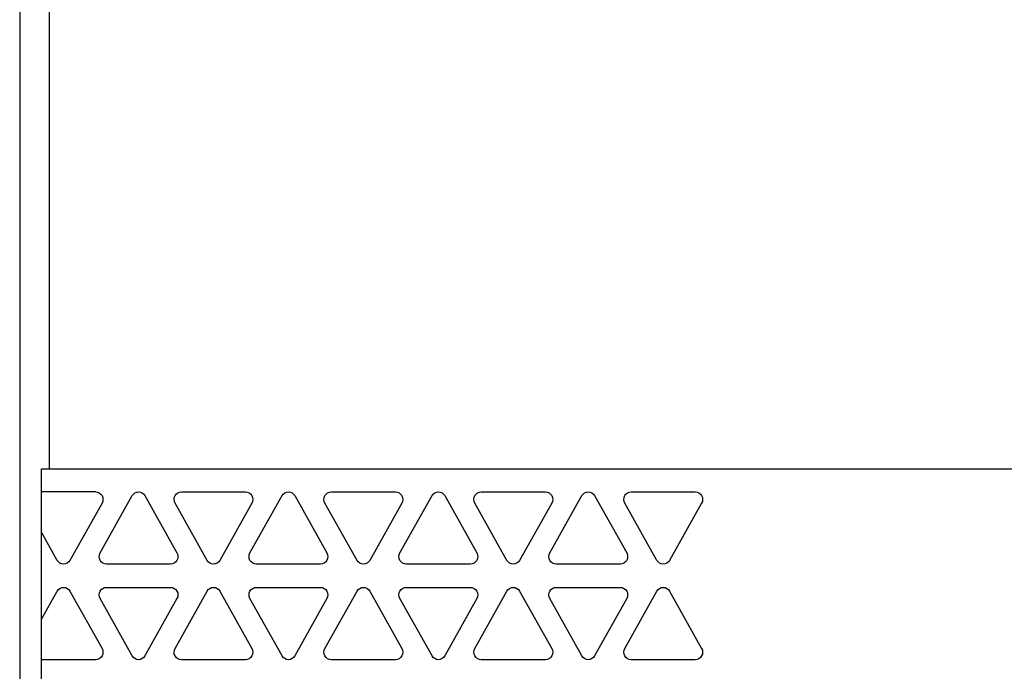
# Model space of a CAD drawing. Header units: millimetres. Extents: x 64 to 385, y 44 to 571.
# Tile 2 of 6: x 110 to 153, y 134 to 163. Entities that reach past the tile are written whole.
import ezdxf

# ---------------------------------------------------------------- set-up
doc = ezdxf.new("R2010")
doc.units = ezdxf.units.MM
doc.header["$LTSCALE"] = 40.35958404
doc.layers.get('0').update_dxf_attribs({"linetype": 'CONTINUOUS'})

msp = doc.modelspace()

# ---------------------------------------------------------------- linework, layer by layer
at = {"color": 7, "linetype": 'Continuous'}
for p, q in [((110.0755972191, 216.0300694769), (110.0755972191, 109.0300694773)), ((111.3746353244, 143.0328462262), (111.3746353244, 216.0300694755)), ((111.0218585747, 143.0328462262), (191.0218585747, 143.0328462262)), ((111.0218585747, 109.3328462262), (111.0218585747, 143.0328462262)), ((113.3748886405, 142.0320161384), (111.0218585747, 142.0320161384)), ((117.0921466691, 142.0320161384), (119.8806069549, 142.0320161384)), ((123.5999320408, 142.0320161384), (126.3890813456, 142.0320161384)), ((130.1070283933, 142.0320161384), (132.8954886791, 142.0320161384)), ((136.6134357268, 142.0320161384), (139.4018960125, 142.0320161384)), ((113.6491182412, 141.5428125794), (112.2545435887, 139.0540756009)), ((113.5650579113, 139.3806706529), (114.9596325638, 141.8694076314)), ((115.508091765, 141.8694076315), (116.9026664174, 139.3806706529)), ((118.2118027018, 139.0540756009), (116.8186060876, 141.5428125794)), ((120.1562145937, 141.5428125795), (118.7616399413, 139.0540756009)), ((120.0714652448, 139.3806706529), (121.4660398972, 141.8694076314)), ((122.0158771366, 141.8694076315), (123.4090737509, 139.3806706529)), ((124.7195880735, 139.0540756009), (123.325013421, 141.5428125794)), ((126.6626219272, 141.5428125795), (125.2687362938, 139.0540756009)), ((126.5785615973, 139.3806706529), (127.9731362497, 141.8694076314)), ((128.5222844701, 141.8694076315), (129.9161701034, 139.3806706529)), ((131.226684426, 139.0540756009), (129.8321097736, 141.5428125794)), ((133.1697182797, 141.5428125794), (131.7758326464, 139.0540756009)), ((133.0856579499, 139.3806706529), (134.4802326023, 141.8694076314)), ((135.0293808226, 141.8694076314), (136.423266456, 139.3806706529)), ((137.7330917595, 139.0540756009), (136.3392061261, 141.5428125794)), ((139.6768146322, 141.5428125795), (138.2822399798, 139.0540756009)), ((111.7053953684, 139.0540756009), (111.0218585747, 140.2745080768)), ((116.6277477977, 138.8900890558), (113.839287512, 138.8900890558)), ((123.1348441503, 138.8900890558), (120.3463838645, 138.8900890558)), ((129.6412514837, 138.8900890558), (126.8527911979, 138.8900890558)), ((136.1483478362, 138.8900890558), (133.3605765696, 138.8900890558)), ((111.0218585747, 136.5014313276), (111.7053953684, 137.7222016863)), ((112.2545435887, 137.7222016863), (113.6491182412, 135.2327756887)), ((113.839287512, 137.8848101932), (116.6277477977, 137.8848101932)), ((116.8186060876, 135.2327756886), (118.2118027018, 137.7222016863)), ((118.7616399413, 137.7222016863), (120.1562145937, 135.2327756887)), ((120.3463838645, 137.8848101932), (123.1348441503, 137.8848101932)), ((123.325013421, 135.2327756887), (124.7195880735, 137.7222016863)), ((125.2687362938, 137.7222016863), (126.6626219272, 135.2327756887)), ((126.8527911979, 137.8848101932), (129.6412514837, 137.8848101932)), ((129.8321097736, 135.2327756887), (131.226684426, 137.7222016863)), ((131.7758326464, 137.7222016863), (133.1697182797, 135.2327756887)), ((133.3605765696, 137.8848101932), (136.1483478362, 137.8848101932)), ((136.3392061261, 135.2327756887), (137.7330917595, 137.7222016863)), ((138.2822399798, 137.7222016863), (139.6768146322, 135.2327756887)), ((114.9596325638, 134.9068696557), (113.5650579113, 137.3949176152)), ((116.9026664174, 137.3949176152), (115.508091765, 134.9068696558)), ((121.4660398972, 134.9068696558), (120.0714652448, 137.3949176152)), ((123.4090737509, 137.3949176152), (122.0158771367, 134.9068696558)), ((127.9731362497, 134.9068696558), (126.5785615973, 137.3949176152)), ((129.9161701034, 137.3949176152), (128.5222844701, 134.9068696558)), ((134.4802326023, 134.9068696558), (133.0856579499, 137.3949176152)), ((136.423266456, 137.3949176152), (135.0293808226, 134.9068696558)), ((113.3748886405, 134.7435721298), (111.0218585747, 134.7435721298)), ((119.8806069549, 134.7435721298), (117.0921466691, 134.7435721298)), ((126.3890813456, 134.7435721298), (123.5999320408, 134.7435721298)), ((132.8954886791, 134.7435721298), (130.1070283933, 134.7435721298)), ((139.4018960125, 134.7435721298), (136.6134357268, 134.7435721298))]:
    msp.add_line(p, q, dxfattribs=at)
for points, knots in [([(113.3748886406, 142.0320161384), (113.4812438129, 142.0320161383), (113.7091226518, 141.8988938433), (113.7022795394, 141.6376834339), (113.6491182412, 141.5428125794)], [0, 0, 0, 0, 0.4944329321, 1, 1, 1, 1]), ([(116.8186060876, 141.5428125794), (116.7652331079, 141.6375646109), (116.7582141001, 141.898769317), (116.985890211, 142.0320161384), (117.0921466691, 142.0320161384)], [0, 0, 0, 0, 0.5057993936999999, 1, 1, 1, 1]), ([(119.8806069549, 142.0320161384), (119.9871596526, 142.0320161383), (120.2153562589, 141.8991908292), (120.2091305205, 141.6378207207), (120.1562145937, 141.5428125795)], [0, 0, 0, 0, 0.4948963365, 1, 1, 1, 1]), ([(121.4660398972, 141.8694076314), (121.5181073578, 141.9623264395), (121.7408911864, 142.1030776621), (121.9635297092, 141.9623390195), (122.0158771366, 141.8694076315)], [0, 0, 0, 0, 0.4996526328, 1, 1, 1, 1]), ([(123.325013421, 141.5428125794), (123.272097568, 141.6378205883), (123.2653801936, 141.8990089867), (123.4934781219, 142.0320161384), (123.5999320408, 142.0320161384)], [0, 0, 0, 0, 0.5053351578, 1, 1, 1, 1]), ([(126.3890813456, 142.0320161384), (126.4954118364, 142.0320161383), (126.7234152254, 141.8989058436), (126.7159949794, 141.6375647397), (126.6626219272, 141.5428125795)], [0, 0, 0, 0, 0.494374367, 1, 1, 1, 1]), ([(127.9731362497, 141.8694076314), (128.0251554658, 141.9622403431), (128.2476426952, 142.1031637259), (128.469985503, 141.9622529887), (128.5222844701, 141.8694076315)], [0, 0, 0, 0, 0.4996524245, 1, 1, 1, 1]), ([(129.8321097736, 141.5428125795), (129.7789484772, 141.6376834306), (129.7721956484, 141.8992128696), (130.0005003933, 142.0320161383), (130.1070283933, 142.0320161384)], [0, 0, 0, 0, 0.5051611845, 1, 1, 1, 1]), ([(132.8954886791, 142.0320161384), (133.0019179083, 142.0320161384), (133.2300203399, 141.899088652), (133.2230912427, 141.6375645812), (133.1697182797, 141.5428125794)], [0, 0, 0, 0, 0.4946067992, 1, 1, 1, 1]), ([(136.3392061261, 141.5428125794), (136.2858331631, 141.6375645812), (136.2789040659, 141.899088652), (136.5070064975, 142.0320161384), (136.6134357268, 142.0320161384)], [0, 0, 0, 0, 0.5053932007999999, 1, 1, 1, 1]), ([(139.4018960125, 142.0320161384), (139.5083499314, 142.0320161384), (139.7363277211, 141.8990761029), (139.7299759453, 141.6376834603), (139.6768146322, 141.5428125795)], [0, 0, 0, 0, 0.4946648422, 1, 1, 1, 1]), ([(113.839287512, 138.8900890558), (113.7327408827, 138.8900890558), (113.5047582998, 139.0240168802), (113.5115722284, 139.2857185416), (113.5650579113, 139.3806706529)], [0, 0, 0, 0, 0.4943550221, 1, 1, 1, 1]), ([(116.9026664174, 139.3806706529), (116.9559399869, 139.285599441), (116.9625787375, 139.0238926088), (116.7343930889, 138.8900890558), (116.6277477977, 138.8900890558)], [0, 0, 0, 0, 0.5054134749, 1, 1, 1, 1]), ([(120.3463838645, 138.8900890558), (120.2397385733, 138.8900890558), (120.0115529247, 139.0238926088), (120.0181916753, 139.285599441), (120.0714652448, 139.3806706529)], [0, 0, 0, 0, 0.4945865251, 1, 1, 1, 1]), ([(123.4090737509, 139.3806706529), (123.4623072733, 139.2855769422), (123.4694966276, 139.0240860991), (123.2413907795, 138.8900890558), (123.1348441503, 138.8900890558)], [0, 0, 0, 0, 0.5056449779, 1, 1, 1, 1]), ([(126.8527911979, 138.8900890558), (126.746318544, 138.8900890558), (126.5185596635, 139.0242118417), (126.525288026, 139.2855994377), (126.5785615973, 139.3806706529)], [0, 0, 0, 0, 0.49418154, 1, 1, 1, 1]), ([(129.9161701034, 139.3806706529), (129.9696557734, 139.2857185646), (129.9763799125, 139.0236976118), (129.7479707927, 138.8900890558), (129.6412514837, 138.8900890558)], [0, 0, 0, 0, 0.505240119, 1, 1, 1, 1]), ([(133.3605765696, 138.8900890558), (133.2539312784, 138.8900890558), (133.0258494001, 139.0238343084), (133.0321722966, 139.2857185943), (133.0856579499, 139.3806706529)], [0, 0, 0, 0, 0.4945865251, 1, 1, 1, 1]), ([(136.423266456, 139.3806706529), (136.4767521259, 139.2857185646), (136.483476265, 139.0236976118), (136.2550671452, 138.8900890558), (136.1483478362, 138.8900890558)], [0, 0, 0, 0, 0.505240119, 1, 1, 1, 1]), ([(112.2545435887, 139.0540756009), (112.2025243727, 138.9612428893), (111.9800371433, 138.8203195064), (111.7576943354, 138.9612302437), (111.7053953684, 139.0540756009)], [0, 0, 0, 0, 0.4996524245, 1, 1, 1, 1]), ([(118.7616399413, 139.0540756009), (118.7096086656, 138.9612213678), (118.48684853, 138.8203423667), (118.2644094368, 138.9612056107), (118.2118027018, 139.0540756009)], [0, 0, 0, 0, 0.4993052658, 1, 1, 1, 1]), ([(125.2687362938, 139.0540756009), (125.2164373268, 138.9612302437), (124.9940945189, 138.8203195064), (124.7716072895, 138.9612428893), (124.7195880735, 139.0540756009)], [0, 0, 0, 0, 0.5003475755, 1, 1, 1, 1]), ([(131.7758326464, 139.0540756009), (131.7235336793, 138.9612302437), (131.5011908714, 138.8203195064), (131.278703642, 138.9612428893), (131.226684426, 139.0540756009)], [0, 0, 0, 0, 0.5003475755, 1, 1, 1, 1]), ([(138.2822399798, 139.0540756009), (138.2304969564, 138.9611733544), (138.007784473, 138.8203863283), (137.7854270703, 138.9611657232), (137.7330917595, 139.0540756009)], [0, 0, 0, 0, 0.4993048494, 1, 1, 1, 1]), ([(111.7053953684, 137.7222016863), (111.7576943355, 137.8150470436), (111.9800316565, 137.9559547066), (112.202535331, 137.8150405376), (112.2545435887, 137.7222016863)], [0, 0, 0, 0, 0.5003475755, 1, 1, 1, 1]), ([(113.5650579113, 137.3949176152), (113.5116285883, 137.4897696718), (113.5047569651, 137.7513825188), (113.7327996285, 137.8848101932), (113.839287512, 137.8848101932)], [0, 0, 0, 0, 0.5055192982, 1, 1, 1, 1]), ([(116.6277477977, 137.8848101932), (116.7343343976, 137.8848101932), (116.9625742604, 137.7515098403), (116.9558950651, 137.4898823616), (116.9026664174, 137.3949176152)], [0, 0, 0, 0, 0.4947124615, 1, 1, 1, 1]), ([(118.2118027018, 137.7222016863), (118.2644094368, 137.8150716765), (118.4868430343, 137.9559318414), (118.7096196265, 137.8150620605), (118.7616399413, 137.7222016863)], [0, 0, 0, 0, 0.5006947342, 1, 1, 1, 1]), ([(120.0714652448, 137.3949176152), (120.0182365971, 137.4898823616), (120.0115574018, 137.7515098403), (120.2397972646, 137.8848101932), (120.3463838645, 137.8848101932)], [0, 0, 0, 0, 0.5052875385, 1, 1, 1, 1]), ([(123.1348441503, 137.8848101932), (123.2413320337, 137.8848101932), (123.4694924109, 137.7513164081), (123.4622623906, 137.4899048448), (123.4090737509, 137.3949176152)], [0, 0, 0, 0, 0.4944807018, 1, 1, 1, 1]), ([(124.7195880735, 137.7222016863), (124.7715963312, 137.8150405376), (124.9941000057, 137.9559547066), (125.2164373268, 137.8150470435), (125.2687362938, 137.7222016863)], [0, 0, 0, 0, 0.4996524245, 1, 1, 1, 1]), ([(126.5785615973, 137.3949176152), (126.5253329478, 137.4898823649), (126.5185637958, 137.7511907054), (126.7463773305, 137.8848101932), (126.8527911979, 137.8848101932)], [0, 0, 0, 0, 0.5056929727, 1, 1, 1, 1]), ([(129.6412514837, 137.8848101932), (129.747912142, 137.8848101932), (129.9763809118, 137.7517016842), (129.9695994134, 137.4897696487), (129.9161701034, 137.3949176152)], [0, 0, 0, 0, 0.4948860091, 1, 1, 1, 1]), ([(131.226684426, 137.7222016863), (131.2786926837, 137.8150405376), (131.5011963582, 137.9559547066), (131.7235336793, 137.8150470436), (131.7758326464, 137.7222016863)], [0, 0, 0, 0, 0.4996524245, 1, 1, 1, 1]), ([(133.0856579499, 137.3949176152), (133.0322286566, 137.489769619), (133.02584833, 137.7515650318), (133.2539899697, 137.8848101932), (133.3605765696, 137.8848101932)], [0, 0, 0, 0, 0.5052875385, 1, 1, 1, 1]), ([(136.1483478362, 137.8848101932), (136.2550084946, 137.8848101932), (136.4834772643, 137.7517016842), (136.476695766, 137.4897696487), (136.423266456, 137.3949176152)], [0, 0, 0, 0, 0.4948860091, 1, 1, 1, 1]), ([(137.7330917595, 137.7222016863), (137.7854270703, 137.815111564), (138.007784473, 137.9558909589), (138.2304969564, 137.8151039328), (138.2822399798, 137.7222016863)], [0, 0, 0, 0, 0.5006951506, 1, 1, 1, 1]), ([(113.6491182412, 135.2327756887), (113.702226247, 135.1379737), (113.7089914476, 134.8769405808), (113.4812878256, 134.7435721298), (113.3748886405, 134.7435721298)], [0, 0, 0, 0, 0.5052655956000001, 1, 1, 1, 1]), ([(117.0921466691, 134.7435721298), (116.9858461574, 134.7435721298), (116.7584134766, 134.8770265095), (116.7651470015, 135.1381711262), (116.8186060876, 135.2327756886)], [0, 0, 0, 0, 0.4945022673, 1, 1, 1, 1]), ([(120.1562145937, 135.2327756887), (120.2093226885, 135.1379735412), (120.2151045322, 134.8765765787), (119.9872035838, 134.7435721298), (119.8806069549, 134.7435721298)], [0, 0, 0, 0, 0.5048025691, 1, 1, 1, 1]), ([(123.5999320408, 134.7435721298), (123.49343415, 134.7435721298), (123.2656316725, 134.8767584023), (123.2719054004, 135.1379736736), (123.325013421, 135.2327756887)], [0, 0, 0, 0, 0.4949661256, 1, 1, 1, 1]), ([(126.6626219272, 135.2327756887), (126.716081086, 135.1381709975), (126.7232160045, 134.8768900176), (126.4954558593, 134.7435721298), (126.3890813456, 134.7435721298)], [0, 0, 0, 0, 0.5053241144, 1, 1, 1, 1]), ([(130.1070283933, 134.7435721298), (130.000456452, 134.7435721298), (129.7723267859, 134.8766216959), (129.7790017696, 135.1379737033), (129.8321097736, 135.2327756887)], [0, 0, 0, 0, 0.4951399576, 1, 1, 1, 1]), ([(133.1697182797, 135.2327756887), (133.223177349, 135.138171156), (133.2298209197, 134.8767072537), (133.0019618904, 134.7435721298), (132.8954886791, 134.7435721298)], [0, 0, 0, 0, 0.5050918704, 1, 1, 1, 1]), ([(136.6134357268, 134.7435721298), (136.5069625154, 134.7435721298), (136.2791034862, 134.8767072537), (136.2857470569, 135.138171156), (136.3392061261, 135.2327756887)], [0, 0, 0, 0, 0.4949081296, 1, 1, 1, 1]), ([(139.6768146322, 135.2327756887), (139.7299226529, 135.1379736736), (139.7361963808, 134.8767584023), (139.5083939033, 134.7435721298), (139.4018960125, 134.7435721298)], [0, 0, 0, 0, 0.5050338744, 1, 1, 1, 1]), ([(122.0158771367, 134.9068696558), (121.9637225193, 134.813729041), (121.7408436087, 134.672348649), (121.5180090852, 134.8137948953), (121.4660398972, 134.9068696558)], [0, 0, 0, 0, 0.5003467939, 1, 1, 1, 1]), ([(128.5222844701, 134.9068696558), (128.4701584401, 134.8138261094), (128.2476049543, 134.672257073), (128.0250573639, 134.8138809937), (127.9731362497, 134.9068696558)], [0, 0, 0, 0, 0.5003470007, 1, 1, 1, 1])]:
    msp.add_open_spline(points, degree=3, knots=knots, dxfattribs=at)
for points in [[(114.9596325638, 141.8694076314), (115.0116397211, 141.9622188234), (115.2338621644, 142.1031914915), (115.4560846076, 141.9622188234), (115.508091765, 141.8694076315)], [(134.4802326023, 141.8694076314), (134.5322880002, 141.9623049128), (134.7547969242, 142.1030999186), (134.9773450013, 141.9623158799), (135.0293808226, 141.8694076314)], [(115.508091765, 134.9068696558), (115.4561826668, 134.8139025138), (115.2338621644, 134.672208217), (115.0115416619, 134.8139025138), (114.9596325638, 134.9068696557)], [(135.0293808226, 134.9068696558), (134.9774236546, 134.8138164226), (134.7548067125, 134.6722943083), (134.5321897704, 134.8138164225), (134.4802326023, 134.9068696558)]]:
    msp.add_open_spline(points, degree=3, dxfattribs=at)

doc.saveas('drawing.dxf')
